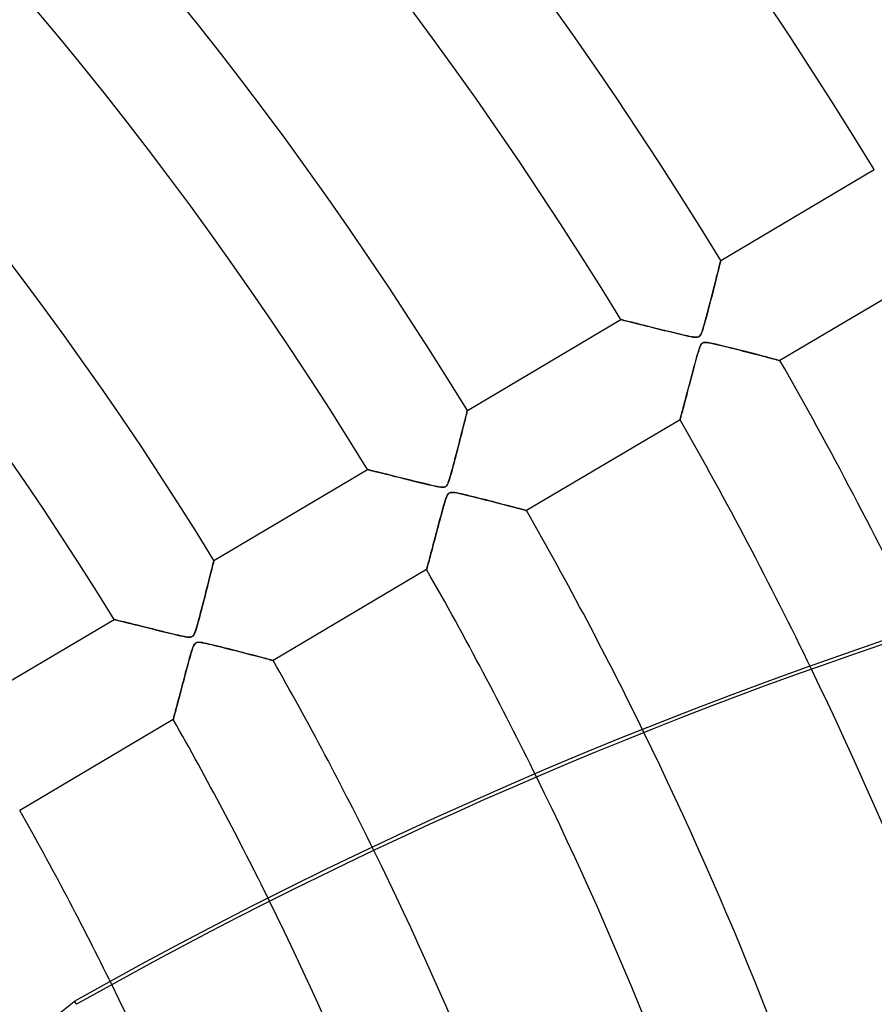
# Model space of a CAD drawing. Header units: millimetres. Extents: x -625 to 625, y -625 to 625.
# Tile 51 of 59: x 247 to 320, y 123 to 208. Entities that reach past the tile are written whole.
import ezdxf

# ---------------------------------------------------------------- set-up
doc = ezdxf.new("R2010")
doc.units = ezdxf.units.MM
doc.layers.add('HIDDEN', color=7, linetype='Continuous')
doc.layers.add('THICK', color=7, linetype='Continuous')

msp = doc.modelspace()

# ---------------------------------------------------------------- linework, layer by layer
at = {"layer": 'HIDDEN'}
for p, q in [((306.896, 187.307), (320.105, 195.119)), ((306.85, 187.124), (306.816, 186.985)), ((306.824, 187.018), (306.855, 187.142)), ((306.876, 187.225), (306.85, 187.124)), ((306.855, 187.142), (306.877, 187.233)), ((306.891, 187.286), (306.876, 187.225)), ((306.877, 187.233), (306.891, 187.288)), ((306.896, 187.307), (306.891, 187.286)), ((306.891, 187.288), (306.896, 187.307)), ((306.57, 186.008), (306.631, 186.253)), ((306.663, 186.377), (306.598, 186.12)), ((306.631, 186.253), (306.688, 186.479)), ((306.721, 186.609), (306.663, 186.377)), ((306.688, 186.479), (306.74, 186.684)), ((306.772, 186.813), (306.721, 186.609)), ((306.74, 186.684), (306.785, 186.864)), ((306.816, 186.985), (306.772, 186.813)), ((306.785, 186.864), (306.824, 187.018)), ((325.196, 186.511), (311.986, 178.699)), ((306.355, 185.159), (306.431, 185.461)), ((306.452, 185.543), (306.372, 185.229)), ((306.431, 185.461), (306.503, 185.744)), ((306.528, 185.842), (306.452, 185.543)), ((306.503, 185.744), (306.57, 186.008)), ((306.598, 186.12), (306.528, 185.842)), ((306.202, 184.559), (306.113, 184.21)), ((306.187, 184.502), (306.273, 184.839)), ((306.289, 184.899), (306.202, 184.559)), ((306.273, 184.839), (306.355, 185.159)), ((306.372, 185.229), (306.289, 184.899)), ((305.907, 183.413), (306.003, 183.782)), ((306.022, 183.858), (305.931, 183.504)), ((306.003, 183.782), (306.097, 184.149)), ((306.113, 184.21), (306.022, 183.858)), ((306.097, 184.149), (306.187, 184.502)), ((305.726, 182.721), (305.815, 183.058)), ((305.839, 183.151), (305.747, 182.801)), ((305.815, 183.058), (305.907, 183.413)), ((305.931, 183.504), (305.839, 183.151)), ((285.095, 174.414), (298.305, 182.226)), ((298.313, 182.224), (298.305, 182.226)), ((298.305, 182.226), (298.313, 182.224)), ((298.339, 182.218), (298.313, 182.224)), ((298.313, 182.224), (298.335, 182.219)), ((298.335, 182.219), (298.373, 182.209)), ((298.38, 182.207), (298.339, 182.218)), ((298.373, 182.209), (298.425, 182.196)), ((298.437, 182.193), (298.38, 182.207)), ((298.425, 182.196), (298.491, 182.18)), ((298.509, 182.175), (298.437, 182.193)), ((298.491, 182.18), (298.571, 182.16)), ((298.596, 182.154), (298.509, 182.175)), ((298.571, 182.16), (298.664, 182.137)), ((298.696, 182.129), (298.596, 182.154)), ((298.664, 182.137), (298.77, 182.111)), ((298.809, 182.101), (298.696, 182.129)), ((298.77, 182.111), (298.886, 182.082)), ((298.933, 182.07), (298.809, 182.101)), ((298.886, 182.082), (299.014, 182.05)), ((299.069, 182.036), (298.933, 182.07)), ((299.014, 182.05), (299.151, 182.016)), ((299.214, 182), (299.069, 182.036)), ((305.564, 182.118), (305.475, 181.797)), ((305.49, 181.849), (305.563, 182.112)), ((305.563, 182.112), (305.642, 182.404)), ((305.656, 182.456), (305.564, 182.118)), ((305.642, 182.404), (305.726, 182.721)), ((305.747, 182.801), (305.656, 182.456)), ((299.151, 182.016), (299.298, 181.979)), ((299.369, 181.962), (299.214, 182)), ((299.298, 181.979), (299.454, 181.94)), ((299.532, 181.921), (299.369, 181.962)), ((299.454, 181.94), (299.618, 181.9)), ((299.702, 181.879), (299.532, 181.921)), ((299.618, 181.9), (299.789, 181.857)), ((299.88, 181.834), (299.702, 181.879)), ((299.789, 181.857), (299.967, 181.813)), ((300.065, 181.788), (299.88, 181.834)), ((299.967, 181.813), (300.151, 181.767)), ((300.258, 181.74), (300.065, 181.788)), ((300.151, 181.767), (300.341, 181.719)), ((300.459, 181.69), (300.258, 181.74)), ((300.341, 181.719), (300.536, 181.671)), ((300.667, 181.638), (300.459, 181.69)), ((300.536, 181.671), (300.736, 181.621)), ((300.882, 181.585), (300.667, 181.638)), ((300.736, 181.621), (300.941, 181.57)), ((301.104, 181.529), (300.882, 181.585)), ((300.941, 181.57), (301.15, 181.518)), ((301.332, 181.472), (301.104, 181.529)), ((301.15, 181.518), (301.363, 181.465)), ((301.567, 181.414), (301.332, 181.472)), ((301.363, 181.465), (301.579, 181.411)), ((301.808, 181.354), (301.567, 181.414)), ((301.579, 181.411), (301.799, 181.356)), ((301.799, 181.356), (302.021, 181.301)), ((302.055, 181.293), (301.808, 181.354)), ((302.021, 181.301), (302.246, 181.245)), ((302.308, 181.23), (302.055, 181.293)), ((302.246, 181.245), (302.474, 181.189)), ((302.56, 181.168), (302.308, 181.23)), ((302.474, 181.189), (302.703, 181.132)), ((305.234, 181.057), (305.295, 181.215)), ((305.313, 181.268), (305.244, 181.081)), ((305.295, 181.215), (305.357, 181.403)), ((305.391, 181.511), (305.313, 181.268)), ((305.357, 181.403), (305.422, 181.614)), ((305.475, 181.797), (305.391, 181.511)), ((305.422, 181.614), (305.49, 181.849)), ((302.805, 181.107), (302.56, 181.168)), ((302.703, 181.132), (302.934, 181.076)), ((303.041, 181.05), (302.805, 181.107)), ((302.934, 181.076), (303.166, 181.019)), ((303.266, 180.995), (303.041, 181.05)), ((303.166, 181.019), (303.399, 180.963)), ((303.481, 180.944), (303.266, 180.995)), ((303.399, 180.963), (303.632, 180.908)), ((303.682, 180.896), (303.481, 180.944)), ((303.632, 180.908), (303.866, 180.854)), ((303.87, 180.853), (303.682, 180.896)), ((303.866, 180.854), (304.097, 180.803)), ((304.043, 180.815), (303.87, 180.853)), ((304.199, 180.781), (304.043, 180.815)), ((304.097, 180.803), (304.313, 180.759)), ((304.338, 180.754), (304.199, 180.781)), ((304.313, 180.759), (304.505, 180.725)), ((304.465, 180.732), (304.338, 180.754)), ((304.586, 180.714), (304.465, 180.732)), ((304.505, 180.725), (304.668, 180.705)), ((304.701, 180.703), (304.586, 180.714)), ((304.668, 180.705), (304.8, 180.7)), ((304.803, 180.701), (304.701, 180.703)), ((304.8, 180.7), (304.902, 180.71)), ((304.89, 180.708), (304.803, 180.701)), ((304.962, 180.727), (304.89, 180.708)), ((304.902, 180.71), (304.985, 180.737)), ((305.025, 180.758), (304.962, 180.727)), ((304.985, 180.737), (305.055, 180.78)), ((305.081, 180.804), (305.025, 180.758)), ((305.055, 180.78), (305.117, 180.844)), ((305.134, 180.867), (305.081, 180.804)), ((305.117, 180.844), (305.175, 180.934)), ((305.186, 180.953), (305.134, 180.867)), ((305.175, 180.934), (305.234, 181.057)), ((305.244, 181.081), (305.186, 180.953)), ((304.969, 179.48), (304.923, 179.326)), ((304.939, 179.38), (305.004, 179.59)), ((305.012, 179.614), (304.969, 179.48)), ((305.004, 179.59), (305.067, 179.775)), ((305.053, 179.736), (305.012, 179.614)), ((305.096, 179.852), (305.053, 179.736)), ((305.067, 179.775), (305.128, 179.928)), ((305.142, 179.957), (305.096, 179.852)), ((305.128, 179.928), (305.187, 180.045)), ((305.189, 180.048), (305.142, 179.957)), ((305.187, 180.045), (305.246, 180.13)), ((305.238, 180.12), (305.189, 180.048)), ((305.289, 180.174), (305.238, 180.12)), ((305.246, 180.13), (305.308, 180.19)), ((305.347, 180.215), (305.289, 180.174)), ((305.308, 180.19), (305.38, 180.23)), ((305.414, 180.242), (305.347, 180.215)), ((305.38, 180.23), (305.466, 180.254)), ((305.494, 180.257), (305.414, 180.242)), ((305.466, 180.254), (305.573, 180.261)), ((305.594, 180.261), (305.494, 180.257)), ((305.573, 180.261), (305.709, 180.253)), ((305.734, 180.251), (305.594, 180.261)), ((305.709, 180.253), (305.877, 180.231)), ((305.932, 180.221), (305.734, 180.251)), ((305.877, 180.231), (306.072, 180.195)), ((306.183, 180.173), (305.932, 180.221)), ((306.072, 180.195), (306.288, 180.15)), ((306.473, 180.108), (306.183, 180.173)), ((306.288, 180.15), (306.526, 180.096)), ((306.798, 180.032), (306.473, 180.108)), ((306.526, 180.096), (306.792, 180.034)), ((306.792, 180.034), (307.086, 179.962)), ((307.138, 179.949), (306.798, 180.032)), ((307.086, 179.962), (307.404, 179.883)), ((307.485, 179.863), (307.138, 179.949)), ((307.404, 179.883), (307.743, 179.799)), ((307.836, 179.775), (307.485, 179.863)), ((307.743, 179.799), (308.098, 179.709)), ((308.189, 179.685), (307.836, 179.775)), ((308.098, 179.709), (308.467, 179.615)), ((308.543, 179.595), (308.189, 179.685)), ((308.467, 179.615), (308.835, 179.52)), ((308.896, 179.505), (308.543, 179.595)), ((308.835, 179.52), (309.188, 179.429)), ((309.244, 179.415), (308.896, 179.505)), ((304.68, 178.46), (304.743, 178.691)), ((304.765, 178.772), (304.707, 178.559)), ((304.743, 178.691), (304.807, 178.922)), ((304.821, 178.971), (304.765, 178.772)), ((304.807, 178.922), (304.872, 179.153)), ((304.873, 179.157), (304.821, 178.971)), ((304.872, 179.153), (304.939, 179.38)), ((304.923, 179.326), (304.873, 179.157)), ((309.188, 179.429), (309.524, 179.342)), ((309.584, 179.327), (309.244, 179.415)), ((309.524, 179.342), (309.844, 179.26)), ((309.913, 179.242), (309.584, 179.327)), ((309.844, 179.26), (310.145, 179.181)), ((310.227, 179.16), (309.913, 179.242)), ((310.145, 179.181), (310.428, 179.108)), ((310.525, 179.082), (310.227, 179.16)), ((310.428, 179.108), (310.691, 179.039)), ((310.803, 179.01), (310.525, 179.082)), ((310.691, 179.039), (310.936, 178.975)), ((311.059, 178.943), (310.803, 179.01)), ((310.936, 178.975), (311.161, 178.916)), ((311.29, 178.882), (311.059, 178.943)), ((311.161, 178.916), (311.365, 178.863)), ((311.494, 178.829), (311.29, 178.882)), ((311.365, 178.863), (311.545, 178.815)), ((311.666, 178.784), (311.494, 178.829)), ((311.545, 178.815), (311.698, 178.775)), ((311.804, 178.747), (311.666, 178.784)), ((311.698, 178.775), (311.822, 178.743)), ((311.905, 178.721), (311.804, 178.747)), ((311.822, 178.743), (311.912, 178.719)), ((311.966, 178.705), (311.905, 178.721)), ((311.912, 178.719), (311.968, 178.704)), ((311.986, 178.699), (311.966, 178.705)), ((311.968, 178.704), (311.986, 178.699)), ((304.518, 177.857), (304.451, 177.606)), ((304.495, 177.771), (304.556, 177.999)), ((304.583, 178.101), (304.518, 177.857)), ((304.556, 177.999), (304.617, 178.229)), ((304.646, 178.335), (304.583, 178.101)), ((304.617, 178.229), (304.68, 178.46)), ((304.707, 178.559), (304.646, 178.335)), ((304.319, 177.108), (304.255, 176.868)), ((304.258, 176.88), (304.316, 177.099)), ((304.316, 177.099), (304.375, 177.321)), ((304.384, 177.354), (304.319, 177.108)), ((304.375, 177.321), (304.434, 177.545)), ((304.451, 177.606), (304.384, 177.354)), ((304.434, 177.545), (304.495, 177.771)), ((304.075, 176.186), (304.018, 175.971)), ((304.036, 176.041), (304.09, 176.245)), ((304.133, 176.407), (304.075, 176.186)), ((304.09, 176.245), (304.145, 176.453)), ((304.193, 176.635), (304.133, 176.407)), ((304.145, 176.453), (304.201, 176.665)), ((304.255, 176.868), (304.193, 176.635)), ((304.201, 176.665), (304.258, 176.88)), ((303.787, 175.097), (303.834, 175.274)), ((303.86, 175.372), (303.811, 175.188)), ((303.834, 175.274), (303.882, 175.458)), ((303.911, 175.564), (303.86, 175.372)), ((303.882, 175.458), (303.932, 175.647)), ((303.963, 175.764), (303.911, 175.564)), ((303.932, 175.647), (303.984, 175.841)), ((304.018, 175.971), (303.963, 175.764)), ((303.984, 175.841), (304.036, 176.041)), ((285.092, 174.4), (285.082, 174.359)), ((285.082, 174.36), (285.092, 174.4)), ((285.095, 174.414), (285.092, 174.4)), ((285.092, 174.4), (285.095, 174.414)), ((303.583, 174.324), (303.619, 174.462)), ((303.635, 174.524), (303.597, 174.379)), ((303.619, 174.462), (303.658, 174.608)), ((303.676, 174.678), (303.635, 174.524)), ((303.658, 174.608), (303.699, 174.763)), ((303.719, 174.84), (303.676, 174.678)), ((303.699, 174.763), (303.742, 174.926)), ((303.764, 175.011), (303.719, 174.84)), ((303.742, 174.926), (303.787, 175.097)), ((303.811, 175.188), (303.764, 175.011)), ((284.846, 173.42), (284.895, 173.615)), ((284.895, 173.613), (284.847, 173.421)), ((284.895, 173.615), (284.94, 173.792)), ((284.939, 173.789), (284.895, 173.613)), ((284.978, 173.946), (284.939, 173.789)), ((284.94, 173.792), (284.979, 173.949)), ((285.013, 174.084), (284.978, 173.946)), ((284.979, 173.949), (285.014, 174.087)), ((285.042, 174.2), (285.013, 174.084)), ((285.014, 174.087), (285.042, 174.202)), ((285.042, 174.202), (285.065, 174.293)), ((285.065, 174.292), (285.042, 174.2)), ((285.065, 174.293), (285.082, 174.36)), ((285.082, 174.359), (285.065, 174.292)), ((303.395, 173.619), (290.186, 165.807)), ((303.398, 173.627), (303.395, 173.619)), ((303.395, 173.619), (303.397, 173.626)), ((303.397, 173.626), (303.403, 173.649)), ((303.404, 173.652), (303.398, 173.627)), ((303.403, 173.649), (303.413, 173.686)), ((303.415, 173.693), (303.404, 173.652)), ((303.413, 173.686), (303.427, 173.738)), ((303.43, 173.75), (303.415, 173.693)), ((303.427, 173.738), (303.445, 173.804)), ((303.449, 173.822), (303.43, 173.75)), ((303.445, 173.804), (303.466, 173.884)), ((303.472, 173.908), (303.449, 173.822)), ((303.466, 173.884), (303.49, 173.976)), ((303.499, 174.008), (303.472, 173.908)), ((303.49, 173.976), (303.518, 174.081)), ((303.528, 174.12), (303.499, 174.008)), ((303.518, 174.081), (303.549, 174.197)), ((303.561, 174.244), (303.528, 174.12)), ((303.549, 174.197), (303.583, 174.324)), ((303.597, 174.379), (303.561, 174.244)), ((284.606, 172.466), (284.673, 172.731)), ((284.681, 172.763), (284.619, 172.52)), ((284.673, 172.731), (284.735, 172.979)), ((284.739, 172.994), (284.681, 172.763)), ((284.735, 172.979), (284.793, 173.209)), ((284.795, 173.214), (284.739, 172.994)), ((284.793, 173.209), (284.846, 173.42)), ((284.847, 173.421), (284.795, 173.214)), ((284.379, 171.575), (284.459, 171.887)), ((284.49, 172.009), (284.422, 171.742)), ((284.459, 171.887), (284.535, 172.185)), ((284.556, 172.268), (284.49, 172.009)), ((284.535, 172.185), (284.606, 172.466)), ((284.619, 172.52), (284.556, 172.268)), ((284.283, 171.198), (284.212, 170.923)), ((284.217, 170.941), (284.298, 171.256)), ((284.353, 171.472), (284.283, 171.198)), ((284.298, 171.256), (284.379, 171.575)), ((284.422, 171.742), (284.353, 171.472)), ((283.982, 170.035), (284.058, 170.328)), ((284.07, 170.375), (284, 170.104)), ((284.058, 170.328), (284.137, 170.63)), ((284.141, 170.648), (284.07, 170.375)), ((284.137, 170.63), (284.217, 170.941)), ((284.212, 170.923), (284.141, 170.648)), ((263.295, 161.521), (276.504, 169.333)), ((276.513, 169.331), (276.504, 169.333)), ((276.504, 169.333), (276.513, 169.331)), ((276.539, 169.325), (276.513, 169.331)), ((276.513, 169.331), (276.538, 169.325)), ((276.538, 169.325), (276.579, 169.315)), ((276.582, 169.314), (276.539, 169.325)), ((283.77, 169.241), (283.837, 169.489)), ((283.859, 169.572), (283.79, 169.314)), ((283.837, 169.489), (283.908, 169.755)), ((283.929, 169.836), (283.859, 169.572)), ((283.908, 169.755), (283.982, 170.035)), ((284, 170.104), (283.929, 169.836)), ((276.579, 169.315), (276.637, 169.3)), ((276.641, 169.299), (276.582, 169.314)), ((276.637, 169.3), (276.71, 169.282)), ((276.716, 169.281), (276.641, 169.299)), ((276.71, 169.282), (276.798, 169.261)), ((276.807, 169.258), (276.716, 169.281)), ((276.798, 169.261), (276.899, 169.235)), ((276.912, 169.232), (276.807, 169.258)), ((276.899, 169.235), (277.012, 169.207)), ((277.03, 169.203), (276.912, 169.232)), ((277.012, 169.207), (277.138, 169.176)), ((277.161, 169.17), (277.03, 169.203)), ((277.138, 169.176), (277.274, 169.142)), ((277.304, 169.135), (277.161, 169.17)), ((277.274, 169.142), (277.421, 169.106)), ((277.458, 169.097), (277.304, 169.135)), ((277.421, 169.106), (277.577, 169.067)), ((277.621, 169.056), (277.458, 169.097)), ((277.577, 169.067), (277.742, 169.026)), ((277.794, 169.013), (277.621, 169.056)), ((277.742, 169.026), (277.914, 168.983)), ((277.975, 168.968), (277.794, 169.013)), ((277.914, 168.983), (278.094, 168.939)), ((278.164, 168.921), (277.975, 168.968)), ((278.094, 168.939), (278.279, 168.893)), ((278.362, 168.872), (278.164, 168.921)), ((278.279, 168.893), (278.471, 168.845)), ((278.568, 168.821), (278.362, 168.872)), ((278.471, 168.845), (278.668, 168.796)), ((278.783, 168.767), (278.568, 168.821)), ((278.668, 168.796), (278.87, 168.746)), ((279.006, 168.712), (278.783, 168.767)), ((278.87, 168.746), (279.076, 168.694)), ((279.237, 168.654), (279.006, 168.712)), ((279.076, 168.694), (279.286, 168.642)), ((279.476, 168.595), (279.237, 168.654)), ((279.286, 168.642), (279.501, 168.589)), ((279.723, 168.533), (279.476, 168.595)), ((279.501, 168.589), (279.718, 168.534)), ((279.718, 168.534), (279.939, 168.479)), ((279.976, 168.47), (279.723, 168.533)), ((279.939, 168.479), (280.163, 168.424)), ((283.592, 168.617), (283.533, 168.43)), ((283.539, 168.45), (283.593, 168.62)), ((283.654, 168.829), (283.592, 168.617)), ((283.593, 168.62), (283.648, 168.806)), ((283.648, 168.806), (283.707, 169.012)), ((283.721, 169.063), (283.654, 168.829)), ((283.707, 169.012), (283.77, 169.241)), ((283.79, 169.314), (283.721, 169.063)), ((280.236, 168.406), (279.976, 168.47)), ((280.163, 168.424), (280.389, 168.368)), ((280.503, 168.34), (280.236, 168.406)), ((280.389, 168.368), (280.618, 168.311)), ((280.772, 168.273), (280.503, 168.34)), ((280.618, 168.311), (280.848, 168.255)), ((281.033, 168.209), (280.772, 168.273)), ((280.848, 168.255), (281.079, 168.198)), ((281.284, 168.148), (281.033, 168.209)), ((281.079, 168.198), (281.311, 168.141)), ((281.523, 168.09), (281.284, 168.148)), ((281.311, 168.141), (281.544, 168.085)), ((281.749, 168.036), (281.523, 168.09)), ((281.544, 168.085), (281.776, 168.029)), ((281.961, 167.987), (281.749, 168.036)), ((281.776, 168.029), (282.009, 167.976)), ((282.156, 167.942), (281.961, 167.987)), ((282.009, 167.976), (282.239, 167.924)), ((282.334, 167.904), (282.156, 167.942)), ((282.239, 167.924), (282.454, 167.879)), ((282.491, 167.872), (282.334, 167.904)), ((282.454, 167.879), (282.647, 167.843)), ((282.631, 167.846), (282.491, 167.872)), ((282.765, 167.825), (282.631, 167.846)), ((282.647, 167.843), (282.813, 167.819)), ((282.892, 167.812), (282.765, 167.825)), ((282.813, 167.819), (282.949, 167.809)), ((283.004, 167.809), (282.892, 167.812)), ((282.949, 167.809), (283.055, 167.812)), ((283.099, 167.818), (283.004, 167.809)), ((283.055, 167.812), (283.14, 167.828)), ((283.177, 167.841), (283.099, 167.818)), ((283.14, 167.828), (283.211, 167.858)), ((283.246, 167.881), (283.177, 167.841)), ((283.211, 167.858), (283.272, 167.902)), ((283.309, 167.941), (283.246, 167.881)), ((283.272, 167.902), (283.328, 167.964)), ((283.366, 168.025), (283.309, 167.941)), ((283.328, 167.964), (283.38, 168.048)), ((283.422, 168.134), (283.366, 168.025)), ((283.38, 168.048), (283.433, 168.159)), ((283.477, 168.27), (283.422, 168.134)), ((283.433, 168.159), (283.486, 168.294)), ((283.533, 168.43), (283.477, 168.27)), ((283.486, 168.294), (283.539, 168.45)), ((283.187, 166.64), (283.248, 166.826)), ((283.243, 166.811), (283.198, 166.676)), ((283.29, 166.939), (283.243, 166.811)), ((283.248, 166.826), (283.307, 166.983)), ((283.339, 167.056), (283.29, 166.939)), ((283.307, 166.983), (283.364, 167.107)), ((283.39, 167.156), (283.339, 167.056)), ((283.364, 167.107), (283.417, 167.199)), ((283.444, 167.234), (283.39, 167.156)), ((283.417, 167.199), (283.473, 167.266)), ((283.502, 167.292), (283.444, 167.234)), ((283.473, 167.266), (283.533, 167.314)), ((283.57, 167.333), (283.502, 167.292)), ((283.533, 167.314), (283.602, 167.346)), ((283.653, 167.359), (283.57, 167.333)), ((283.602, 167.346), (283.682, 167.364)), ((283.754, 167.369), (283.653, 167.359)), ((283.682, 167.364), (283.781, 167.37)), ((283.877, 167.365), (283.754, 167.369)), ((283.781, 167.37), (283.903, 167.363)), ((284.022, 167.348), (283.877, 167.365)), ((283.903, 167.363), (284.048, 167.344)), ((284.19, 167.32), (284.022, 167.348)), ((284.048, 167.344), (284.21, 167.316)), ((284.382, 167.282), (284.19, 167.32)), ((284.21, 167.316), (284.385, 167.281)), ((284.597, 167.235), (284.382, 167.282)), ((284.385, 167.281), (284.574, 167.24)), ((284.574, 167.24), (284.783, 167.192)), ((284.834, 167.18), (284.597, 167.235)), ((284.783, 167.192), (285.014, 167.137)), ((285.088, 167.119), (284.834, 167.18)), ((285.014, 167.137), (285.264, 167.076)), ((285.347, 167.056), (285.088, 167.119)), ((285.264, 167.076), (285.531, 167.011)), ((285.612, 166.99), (285.347, 167.056)), ((285.531, 167.011), (285.812, 166.94)), ((285.881, 166.923), (285.612, 166.99)), ((285.812, 166.94), (286.105, 166.866)), ((286.153, 166.854), (285.881, 166.923)), ((286.105, 166.866), (286.408, 166.789)), ((286.426, 166.785), (286.153, 166.854)), ((286.408, 166.789), (286.719, 166.71)), ((286.701, 166.714), (286.426, 166.785)), ((282.985, 165.947), (282.923, 165.723)), ((282.928, 165.743), (282.992, 165.974)), ((283.044, 166.156), (282.985, 165.947)), ((282.992, 165.974), (283.057, 166.203)), ((283.099, 166.348), (283.044, 166.156)), ((283.057, 166.203), (283.123, 166.429)), ((283.151, 166.523), (283.099, 166.348)), ((283.123, 166.429), (283.187, 166.64)), ((283.198, 166.676), (283.151, 166.523)), ((286.976, 166.644), (286.701, 166.714)), ((286.719, 166.71), (287.034, 166.629)), ((287.25, 166.573), (286.976, 166.644)), ((287.034, 166.629), (287.353, 166.547)), ((287.52, 166.503), (287.25, 166.573)), ((287.353, 166.547), (287.665, 166.466)), ((287.786, 166.434), (287.52, 166.503)), ((287.665, 166.466), (287.963, 166.389)), ((288.046, 166.367), (287.786, 166.434)), ((287.963, 166.389), (288.243, 166.316)), ((288.297, 166.302), (288.046, 166.367)), ((288.243, 166.316), (288.508, 166.247)), ((288.539, 166.239), (288.297, 166.302)), ((288.508, 166.247), (288.755, 166.182)), ((288.77, 166.178), (288.539, 166.239)), ((288.755, 166.182), (288.984, 166.122)), ((288.99, 166.121), (288.77, 166.178)), ((288.984, 166.122), (289.195, 166.067)), ((289.196, 166.067), (288.99, 166.121)), ((289.195, 166.067), (289.389, 166.016)), ((289.387, 166.017), (289.196, 166.067)), ((289.562, 165.971), (289.387, 166.017)), ((289.389, 166.016), (289.566, 165.97)), ((289.72, 165.929), (289.562, 165.971)), ((289.566, 165.97), (289.723, 165.929)), ((282.791, 165.236), (282.722, 164.976)), ((282.742, 165.051), (282.803, 165.281)), ((282.859, 165.485), (282.791, 165.236)), ((282.803, 165.281), (282.865, 165.512)), ((282.923, 165.723), (282.859, 165.485)), ((282.865, 165.512), (282.928, 165.743)), ((289.857, 165.893), (289.72, 165.929)), ((289.723, 165.929), (289.86, 165.892)), ((289.973, 165.863), (289.857, 165.893)), ((289.86, 165.892), (289.974, 165.862)), ((290.065, 165.838), (289.973, 165.863)), ((289.974, 165.862), (290.066, 165.838)), ((290.131, 165.821), (290.065, 165.838)), ((290.066, 165.838), (290.132, 165.821)), ((290.172, 165.81), (290.131, 165.821)), ((290.132, 165.821), (290.172, 165.81)), ((290.172, 165.81), (290.186, 165.807)), ((290.186, 165.807), (290.172, 165.81)), ((282.501, 164.147), (282.561, 164.37)), ((282.58, 164.443), (282.511, 164.184)), ((282.561, 164.37), (282.62, 164.595)), ((282.651, 164.709), (282.58, 164.443)), ((282.62, 164.595), (282.681, 164.822)), ((282.722, 164.976), (282.651, 164.709)), ((282.681, 164.822), (282.742, 165.051)), ((282.316, 163.448), (282.255, 163.218)), ((282.274, 163.287), (282.329, 163.497)), ((282.379, 163.686), (282.316, 163.448)), ((282.329, 163.497), (282.386, 163.71)), ((282.444, 163.931), (282.379, 163.686)), ((282.386, 163.71), (282.443, 163.927)), ((282.443, 163.927), (282.501, 164.147)), ((282.511, 164.184), (282.444, 163.931)), ((282.086, 162.576), (282.033, 162.379)), ((282.064, 162.493), (282.114, 162.684)), ((282.14, 162.781), (282.086, 162.576)), ((282.114, 162.684), (282.166, 162.88)), ((282.197, 162.995), (282.14, 162.781)), ((282.166, 162.88), (282.219, 163.082)), ((282.255, 163.218), (282.197, 162.995)), ((282.219, 163.082), (282.274, 163.287)), ((281.837, 161.638), (281.878, 161.794)), ((281.89, 161.838), (281.847, 161.675)), ((281.878, 161.794), (281.922, 161.958)), ((281.936, 162.01), (281.89, 161.838)), ((281.922, 161.958), (281.967, 162.13)), ((281.983, 162.19), (281.936, 162.01)), ((281.967, 162.13), (282.015, 162.308)), ((282.033, 162.379), (281.983, 162.19)), ((282.015, 162.308), (282.064, 162.493)), ((263.084, 160.68), (263.131, 160.864)), ((263.144, 160.916), (263.101, 160.745)), ((263.131, 160.864), (263.172, 161.03)), ((263.182, 161.069), (263.144, 160.916)), ((263.172, 161.03), (263.208, 161.174)), ((263.215, 161.203), (263.182, 161.069)), ((263.208, 161.174), (263.238, 161.296)), ((263.243, 161.315), (263.215, 161.203)), ((263.238, 161.296), (263.263, 161.393)), ((263.265, 161.404), (263.243, 161.315)), ((263.263, 161.393), (263.28, 161.464)), ((263.281, 161.468), (263.265, 161.404)), ((263.28, 161.464), (263.291, 161.506)), ((263.291, 161.508), (263.281, 161.468)), ((263.295, 161.521), (263.291, 161.508)), ((263.291, 161.506), (263.295, 161.521)), ((281.631, 160.862), (281.615, 160.803)), ((281.615, 160.801), (281.63, 160.858)), ((281.63, 160.858), (281.649, 160.931)), ((281.651, 160.937), (281.631, 160.862)), ((281.649, 160.931), (281.672, 161.018)), ((281.675, 161.027), (281.651, 160.937)), ((281.672, 161.018), (281.699, 161.118)), ((281.703, 161.131), (281.675, 161.027)), ((281.699, 161.118), (281.729, 161.231)), ((281.734, 161.249), (281.703, 161.131)), ((281.729, 161.231), (281.762, 161.356)), ((281.769, 161.38), (281.734, 161.249)), ((281.762, 161.356), (281.798, 161.492)), ((281.806, 161.522), (281.769, 161.38)), ((281.798, 161.492), (281.837, 161.638)), ((281.847, 161.675), (281.806, 161.522)), ((262.856, 159.773), (262.92, 160.025)), ((262.949, 160.14), (262.892, 159.913)), ((262.92, 160.025), (262.979, 160.26)), ((263.003, 160.356), (262.949, 160.14)), ((262.979, 160.26), (263.034, 160.479)), ((263.054, 160.558), (263.003, 160.356)), ((263.034, 160.479), (263.084, 160.68)), ((263.101, 160.745), (263.054, 160.558)), ((281.595, 160.726), (268.385, 152.913)), ((281.595, 160.726), (281.597, 160.734)), ((281.597, 160.734), (281.595, 160.726)), ((281.604, 160.76), (281.597, 160.734)), ((281.597, 160.734), (281.604, 160.759)), ((281.615, 160.803), (281.604, 160.76)), ((281.604, 160.759), (281.615, 160.801)), ((262.704, 159.17), (262.637, 158.907)), ((262.64, 158.92), (262.716, 159.22)), ((262.769, 159.426), (262.704, 159.17)), ((262.716, 159.22), (262.788, 159.504)), ((262.831, 159.674), (262.769, 159.426)), ((262.788, 159.504), (262.856, 159.773)), ((262.892, 159.913), (262.831, 159.674)), ((262.499, 158.366), (262.429, 158.093)), ((262.476, 158.277), (262.56, 158.605)), ((262.569, 158.638), (262.499, 158.366)), ((262.56, 158.605), (262.64, 158.92)), ((262.637, 158.907), (262.569, 158.638)), ((262.289, 157.549), (262.219, 157.279)), ((262.229, 157.318), (262.31, 157.629)), ((262.359, 157.82), (262.289, 157.549)), ((262.31, 157.629), (262.392, 157.949)), ((262.429, 158.093), (262.359, 157.82)), ((262.392, 157.949), (262.476, 158.277)), ((262.004, 156.47), (262.076, 156.736)), ((262.08, 156.751), (262.011, 156.494)), ((262.076, 156.736), (262.151, 157.019)), ((262.149, 157.013), (262.08, 156.751)), ((262.219, 157.279), (262.149, 157.013)), ((262.151, 157.019), (262.229, 157.318)), ((241.493, 148.628), (254.703, 156.44)), ((254.712, 156.438), (254.703, 156.44)), ((254.703, 156.44), (254.713, 156.438)), ((254.74, 156.431), (254.712, 156.438)), ((254.713, 156.438), (254.742, 156.43)), ((254.784, 156.42), (254.74, 156.431)), ((254.742, 156.43), (254.79, 156.419)), ((254.846, 156.405), (254.784, 156.42)), ((254.79, 156.419), (254.857, 156.402)), ((254.924, 156.385), (254.846, 156.405)), ((254.857, 156.402), (254.941, 156.381)), ((255.018, 156.362), (254.924, 156.385)), ((254.941, 156.381), (255.042, 156.356)), ((255.127, 156.335), (255.018, 156.362)), ((255.042, 156.356), (255.158, 156.328)), ((255.249, 156.305), (255.127, 156.335)), ((255.158, 156.328), (255.289, 156.295)), ((255.385, 156.272), (255.249, 156.305)), ((255.289, 156.295), (255.433, 156.26)), ((255.532, 156.235), (255.385, 156.272)), ((255.433, 156.26), (255.589, 156.221)), ((255.69, 156.196), (255.532, 156.235)), ((255.589, 156.221), (255.757, 156.179)), ((255.857, 156.155), (255.69, 156.196)), ((255.757, 156.179), (255.935, 156.135)), ((256.034, 156.111), (255.857, 156.155)), ((255.935, 156.135), (256.123, 156.089)), ((256.22, 156.065), (256.034, 156.111)), ((256.123, 156.089), (256.318, 156.04)), ((256.413, 156.017), (256.22, 156.065)), ((256.318, 156.04), (256.522, 155.99)), ((256.615, 155.967), (256.413, 156.017)), ((256.522, 155.99), (256.732, 155.937)), ((256.825, 155.914), (256.615, 155.967)), ((256.732, 155.937), (256.949, 155.884)), ((257.044, 155.86), (256.825, 155.914)), ((256.949, 155.884), (257.171, 155.828)), ((257.271, 155.803), (257.044, 155.86)), ((257.171, 155.828), (257.399, 155.772)), ((257.507, 155.745), (257.271, 155.803)), ((261.813, 155.789), (261.753, 155.596)), ((261.765, 155.634), (261.818, 155.806)), ((261.876, 156.007), (261.813, 155.789)), ((261.818, 155.806), (261.875, 156.002)), ((261.875, 156.002), (261.937, 156.225)), ((261.943, 156.244), (261.876, 156.007)), ((261.937, 156.225), (262.004, 156.47)), ((262.011, 156.494), (261.943, 156.244)), ((257.399, 155.772), (257.631, 155.714)), ((257.749, 155.685), (257.507, 155.745)), ((257.631, 155.714), (257.868, 155.655)), ((257.999, 155.623), (257.749, 155.685)), ((257.868, 155.655), (258.109, 155.595)), ((258.256, 155.559), (257.999, 155.623)), ((258.109, 155.595), (258.353, 155.535)), ((258.52, 155.494), (258.256, 155.559)), ((258.353, 155.535), (258.601, 155.474)), ((258.79, 155.427), (258.52, 155.494)), ((258.601, 155.474), (258.851, 155.412)), ((259.059, 155.361), (258.79, 155.427)), ((258.851, 155.412), (259.103, 155.35)), ((259.319, 155.297), (259.059, 155.361)), ((259.103, 155.35), (259.356, 155.288)), ((259.568, 155.236), (259.319, 155.297)), ((259.356, 155.288), (259.611, 155.226)), ((259.805, 155.179), (259.568, 155.236)), ((259.611, 155.226), (259.867, 155.165)), ((260.028, 155.126), (259.805, 155.179)), ((259.867, 155.165), (260.123, 155.104)), ((260.235, 155.078), (260.028, 155.126)), ((260.123, 155.104), (260.377, 155.047)), ((260.426, 155.036), (260.235, 155.078)), ((260.377, 155.047), (260.617, 154.995)), ((260.598, 154.999), (260.426, 155.036)), ((260.749, 154.97), (260.598, 154.999)), ((260.617, 154.995), (260.83, 154.955)), ((260.886, 154.946), (260.749, 154.97)), ((260.83, 154.955), (261.012, 154.928)), ((261.018, 154.927), (260.886, 154.946)), ((261.012, 154.928), (261.157, 154.917)), ((261.333, 154.934), (261.245, 154.92)), ((261.268, 154.922), (261.355, 154.941)), ((261.407, 154.963), (261.333, 154.934)), ((261.355, 154.941), (261.428, 154.975)), ((261.472, 155.009), (261.407, 154.963)), ((261.428, 154.975), (261.49, 155.027)), ((261.531, 155.077), (261.472, 155.009)), ((261.49, 155.027), (261.547, 155.1)), ((261.587, 155.168), (261.531, 155.077)), ((261.547, 155.1), (261.603, 155.199)), ((261.642, 155.285), (261.587, 155.168)), ((261.603, 155.199), (261.658, 155.326)), ((261.697, 155.428), (261.642, 155.285)), ((261.658, 155.326), (261.713, 155.474)), ((261.753, 155.596), (261.697, 155.428)), ((261.713, 155.474), (261.765, 155.634)), ((261.14, 154.918), (261.018, 154.927)), ((261.245, 154.92), (261.14, 154.918)), ((261.157, 154.917), (261.268, 154.922)), ((261.444, 153.917), (261.508, 154.089)), ((261.51, 154.095), (261.463, 153.97)), ((261.508, 154.089), (261.568, 154.221)), ((261.56, 154.206), (261.51, 154.095)), ((261.613, 154.298), (261.56, 154.206)), ((261.568, 154.221), (261.625, 154.317)), ((261.668, 154.368), (261.613, 154.298)), ((261.625, 154.317), (261.684, 154.384)), ((261.729, 154.418), (261.668, 154.368)), ((261.684, 154.384), (261.749, 154.431)), ((261.801, 154.453), (261.729, 154.418)), ((261.749, 154.431), (261.825, 154.461)), ((261.888, 154.473), (261.801, 154.453)), ((261.825, 154.461), (261.916, 154.476)), ((261.995, 154.478), (261.888, 154.473)), ((261.916, 154.476), (262.03, 154.477)), ((262.124, 154.469), (261.995, 154.478)), ((262.03, 154.477), (262.168, 154.464)), ((262.276, 154.449), (262.124, 154.469)), ((262.168, 154.464), (262.324, 154.441)), ((262.45, 154.417), (262.276, 154.449)), ((262.324, 154.441), (262.489, 154.409)), ((262.648, 154.376), (262.45, 154.417)), ((262.489, 154.409), (262.665, 154.373)), ((262.87, 154.327), (262.648, 154.376)), ((262.665, 154.373), (262.865, 154.328)), ((262.865, 154.328), (263.09, 154.275)), ((263.11, 154.271), (262.87, 154.327)), ((263.09, 154.275), (263.337, 154.216)), ((263.362, 154.21), (263.11, 154.271)), ((263.337, 154.216), (263.605, 154.151)), ((263.62, 154.147), (263.362, 154.21)), ((263.605, 154.151), (263.889, 154.08)), ((263.883, 154.081), (263.62, 154.147)), ((264.15, 154.014), (263.883, 154.081)), ((261.266, 153.336), (261.208, 153.132)), ((261.234, 153.225), (261.306, 153.476)), ((261.32, 153.524), (261.266, 153.336)), ((261.306, 153.476), (261.377, 153.711)), ((261.371, 153.692), (261.32, 153.524)), ((261.418, 153.839), (261.371, 153.692)), ((261.377, 153.711), (261.444, 153.917)), ((261.463, 153.97), (261.418, 153.839)), ((263.889, 154.08), (264.188, 154.004)), ((264.42, 153.946), (264.15, 154.014)), ((264.188, 154.004), (264.5, 153.925)), ((264.692, 153.876), (264.42, 153.946)), ((264.5, 153.925), (264.821, 153.843)), ((264.964, 153.806), (264.692, 153.876)), ((264.821, 153.843), (265.148, 153.759)), ((265.238, 153.736), (264.964, 153.806)), ((265.148, 153.759), (265.476, 153.675)), ((265.509, 153.666), (265.238, 153.736)), ((265.476, 153.675), (265.79, 153.593)), ((265.777, 153.597), (265.509, 153.666)), ((266.04, 153.528), (265.777, 153.597)), ((265.79, 153.593), (266.09, 153.516)), ((266.296, 153.462), (266.04, 153.528)), ((266.09, 153.516), (266.374, 153.442)), ((266.543, 153.397), (266.296, 153.462)), ((266.374, 153.442), (266.642, 153.372)), ((266.781, 153.335), (266.543, 153.397)), ((266.642, 153.372), (266.894, 153.306)), ((267.009, 153.276), (266.781, 153.335)), ((266.894, 153.306), (267.128, 153.244)), ((267.224, 153.219), (267.009, 153.276)), ((267.128, 153.244), (267.346, 153.187)), ((261.015, 152.428), (260.946, 152.169)), ((260.958, 152.213), (261.025, 152.465)), ((261.082, 152.676), (261.015, 152.428)), ((261.025, 152.465), (261.094, 152.718)), ((261.147, 152.911), (261.082, 152.676)), ((261.094, 152.718), (261.164, 152.972)), ((261.208, 153.132), (261.147, 152.911)), ((261.164, 152.972), (261.234, 153.225)), ((267.425, 153.166), (267.224, 153.219)), ((267.346, 153.187), (267.547, 153.134)), ((267.612, 153.117), (267.425, 153.166)), ((267.547, 153.134), (267.731, 153.086)), ((267.782, 153.072), (267.612, 153.117)), ((267.731, 153.086), (267.895, 153.043)), ((267.935, 153.032), (267.782, 153.072)), ((267.895, 153.043), (268.039, 153.005)), ((268.068, 152.997), (267.935, 153.032)), ((268.039, 153.005), (268.161, 152.973)), ((268.18, 152.968), (268.068, 152.997)), ((268.161, 152.973), (268.258, 152.947)), ((268.269, 152.944), (268.18, 152.968)), ((268.258, 152.947), (268.328, 152.929)), ((268.333, 152.927), (268.269, 152.944)), ((268.328, 152.929), (268.371, 152.917)), ((268.372, 152.917), (268.333, 152.927)), ((268.371, 152.917), (268.385, 152.913)), ((268.385, 152.913), (268.372, 152.917)), ((260.803, 151.633), (260.733, 151.37)), ((260.759, 151.467), (260.824, 151.713)), ((260.874, 151.902), (260.803, 151.633)), ((260.824, 151.713), (260.891, 151.962)), ((260.946, 152.169), (260.874, 151.902)), ((260.891, 151.962), (260.958, 152.213)), ((260.507, 150.517), (260.568, 150.748)), ((260.599, 150.866), (260.535, 150.624)), ((260.568, 150.748), (260.631, 150.984)), ((260.665, 151.115), (260.599, 150.866)), ((260.631, 150.984), (260.694, 151.224)), ((260.733, 151.37), (260.665, 151.115)), ((260.694, 151.224), (260.759, 151.467)), ((260.275, 149.643), (260.331, 149.852)), ((260.355, 149.945), (260.3, 149.736)), ((260.331, 149.852), (260.388, 150.068)), ((260.413, 150.163), (260.355, 149.945)), ((260.388, 150.068), (260.447, 150.29)), ((260.473, 150.39), (260.413, 150.163)), ((260.447, 150.29), (260.507, 150.517)), ((260.535, 150.624), (260.473, 150.39)), ((260.073, 148.882), (260.12, 149.059)), ((260.146, 149.158), (260.099, 148.981)), ((260.12, 149.059), (260.17, 149.246)), ((260.195, 149.342), (260.146, 149.158)), ((260.17, 149.246), (260.221, 149.441)), ((260.246, 149.535), (260.195, 149.342)), ((260.221, 149.441), (260.275, 149.643)), ((260.3, 149.736), (260.246, 149.535)), ((259.857, 148.069), (259.883, 148.17)), ((259.906, 148.254), (259.877, 148.146)), ((259.883, 148.17), (259.914, 148.285)), ((259.938, 148.376), (259.906, 148.254)), ((259.914, 148.285), (259.949, 148.415)), ((259.974, 148.511), (259.938, 148.376)), ((259.949, 148.415), (259.987, 148.559)), ((260.013, 148.657), (259.974, 148.511)), ((259.987, 148.559), (260.029, 148.715)), ((260.055, 148.814), (260.013, 148.657)), ((260.029, 148.715), (260.073, 148.882)), ((260.099, 148.981), (260.055, 148.814)), ((259.794, 147.833), (246.584, 140.02)), ((259.794, 147.833), (259.796, 147.842)), ((259.796, 147.842), (259.794, 147.833)), ((259.796, 147.842), (259.804, 147.871)), ((259.803, 147.869), (259.796, 147.842)), ((259.815, 147.913), (259.803, 147.869)), ((259.804, 147.871), (259.817, 147.919)), ((259.832, 147.975), (259.815, 147.913)), ((259.817, 147.919), (259.834, 147.985)), ((259.852, 148.052), (259.832, 147.975)), ((259.834, 147.985), (259.857, 148.069)), ((259.877, 148.146), (259.852, 148.052)), ((167.84, 57.064), (251.268, 123.596)), ((251.268, 123.596), (251.463, 123.351))]:
    msp.add_line(p, q, dxfattribs=at)
for radius, start, end in [(556.5, 0, 180.00002), (506.5, 0, 180.00002), (501.5, 0, 180.00002), (450, 0, 179.99998), (445, 0, 179.99998), (384.865, 31.3444, 64.7707), (374.885, 31.36423, 64.88999), (359.54, 31.39683, 65.08634), (349.56, 31.41957, 65.22328), (334.215, 31.45722, 65.44994), (324.235, 31.48357, 65.60894), (308.89, 31.52746, 65.87347), (298.91, 31.55846, 66.06014), (359.54, 25.61351, 29.8032), (349.56, 25.80545, 29.78046), (334.215, 26.04024, 29.74281), (324.235, 26.14974, 29.7164), (308.89, 26.24359, 29.67251), (298.91, 26.25052, 29.64157), (283.565, 26.16629, 29.58966)]:
    msp.add_arc((0, 0), radius, start, end, dxfattribs=at)
msp.add_ellipse((446.211, -226.077), major_axis=(-316.798, -252.638), ratio=0.987688, start_param=-2.280953, end_param=-1.73342, dxfattribs=at)
at = {"layer": 'THICK'}
for radius, start, end in [(502.5, 0, 180.00002), (444.99, 0, 179.99998), (349.56, 8.84458, 25.80545), (334.215, 8.9162, 26.04024), (324.235, 8.91167, 26.14974), (308.89, 8.8157, 26.24359), (298.91, 8.68827, 26.25052), (283.565, 8.37733, 26.16629)]:
    msp.add_arc((0, 0), radius, start, end, dxfattribs=at)
msp.add_ellipse((446.406, -226.322), major_axis=(-316.798, -252.638), ratio=0.987688, start_param=-2.146794, end_param=-1.73342, dxfattribs=at)

doc.saveas('drawing.dxf')
